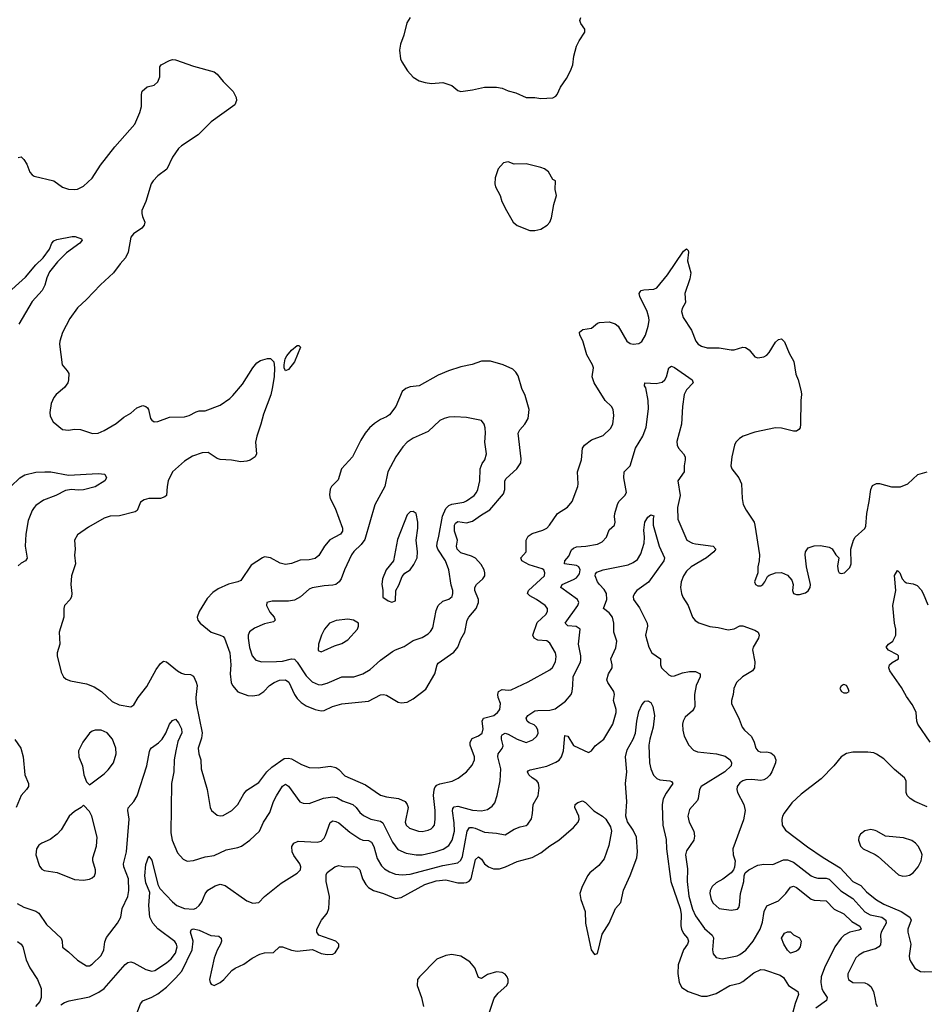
# Model space of a CAD drawing. Header units: inches. Extents: x 1839270 to 1929235, y 762242 to 910350.
# Tile 90 of 256: x 1884241 to 1890331, y 782984 to 789615. Entities that reach past the tile are written whole.
import ezdxf

# ---------------------------------------------------------------- set-up
doc = ezdxf.new("R2010")
doc.units = ezdxf.units.IN
doc.header["$MEASUREMENT"] = 0
doc.layers.add('B8788', color=7, linetype='Continuous')
doc.layers.add('B8798', color=7, linetype='Continuous')

msp = doc.modelspace()

# ---------------------------------------------------------------- linework, layer by layer
at = {"layer": 'B8788', "color": 5}
for points, elevation in [([(1886870, 789628.7), (1886847.5, 789592.5), (1886826.8, 789510), (1886804, 789450), (1886797.3, 789410), (1886804.9, 789350), (1886813.4, 789330), (1886850.6, 789270), (1886890, 789227.7), (1886930, 789203.8), (1886970, 789192.4), (1887014.2, 789185.8), (1887090, 789190.8), (1887110, 789186), (1887150, 789170.8), (1887190, 789138), (1887210, 789131), (1887290, 789141.6), (1887370, 789160.3), (1887450, 789159.6), (1887490, 789152.9), (1887530, 789135.8), (1887582, 789122), (1887651.6, 789091.6), (1887709.1, 789090.9), (1887750, 789084), (1887830, 789088.5), (1887850, 789099.1), (1887859.5, 789110), (1887880.8, 789159.2), (1887922.3, 789217.7), (1887950, 789270.8), (1887964.7, 789310), (1887971.3, 789370), (1887990, 789436), (1888006.7, 789473.3), (1888045.2, 789530), (1888046, 789550), (1888019.5, 789590), (1888011.8, 789610), (1888019.6, 789630)], 620), ([(1884230, 788686), (1884250, 788690.6), (1884270, 788674), (1884290, 788640.7), (1884310, 788588.4), (1884324.2, 788570), (1884338.4, 788561.6), (1884470, 788530.3), (1884530, 788487.6), (1884570, 788472.6), (1884610, 788470.3), (1884630, 788474), (1884670, 788493.1), (1884730, 788546.7), (1884784.9, 788635.1), (1884880.7, 788759.3), (1885016.8, 788910), (1885049.8, 788990), (1885061.3, 789030), (1885060.9, 789110), (1885066.6, 789133.4), (1885098.6, 789161.4), (1885146, 789174), (1885170, 789196), (1885185.2, 789230), (1885183.7, 789296.3), (1885194, 789310), (1885250, 789340.7), (1885270, 789347.3), (1885290, 789344.9), (1885410, 789302.4), (1885550, 789263), (1885570, 789247.7), (1885610, 789197.3), (1885677.3, 789130), (1885699.1, 789090), (1885700.5, 789070), (1885690, 789041.2), (1885530, 788926.9), (1885441.6, 788838.4), (1885330, 788765.7), (1885310, 788746.3), (1885270.1, 788689.9), (1885231.6, 788608.4), (1885170, 788562.9), (1885139.3, 788530), (1885127.1, 788510), (1885090.2, 788389.8), (1885064.4, 788330), (1885062.4, 788310), (1885066.7, 788290), (1885083, 788250), (1885078, 788230), (1885064.4, 788210), (1885008.3, 788171.7), (1884990.2, 788149.8), (1884970.2, 788049.8), (1884954, 788010), (1884916.4, 787970), (1884873, 787910), (1884784, 787830), (1884690.6, 787730), (1884630, 787675.1), (1884578.5, 787601.4), (1884530, 787509.2), (1884510.3, 787450), (1884509, 787430), (1884527, 787290), (1884561.6, 787250), (1884571.7, 787231.7), (1884570.4, 787190), (1884564.4, 787170), (1884542.5, 787137.5), (1884487.3, 787090), (1884470.6, 787070), (1884454, 787030), (1884444, 786970), (1884445.2, 786945.2), (1884465.8, 786905.8), (1884530, 786854), (1884570, 786850.5), (1884610, 786856.4), (1884650, 786854.4), (1884732.1, 786827.9), (1884770, 786830.6), (1884810, 786847.7), (1884890, 786896.3), (1884941.8, 786938.2), (1884990, 786965.7), (1885030, 787000.3), (1885070, 787016.4), (1885090, 787010.6), (1885100.9, 787000.9), (1885108.6, 786988.6), (1885121.6, 786930), (1885130, 786917.3), (1885147.4, 786907.4), (1885170, 786908.9), (1885250, 786939), (1885350, 786940.2), (1885380.9, 786950), (1885430, 786974.9), (1885450, 786979.6), (1885490, 786979.7), (1885590, 787018.5), (1885656.6, 787063.4), (1885676.8, 787083.2), (1885740.5, 787159.5), (1885810, 787270.5), (1885837.1, 787302.9), (1885861.1, 787318.9), (1885910, 787333.4), (1885930, 787333.4), (1885952.7, 787310), (1885956.9, 787270), (1885954.4, 787210), (1885941.5, 787130), (1885931.1, 787088.9), (1885881.6, 786958.4), (1885865.2, 786890), (1885836.5, 786810), (1885829, 786769), (1885834.2, 786690), (1885825.2, 786670), (1885791.8, 786648.2), (1885770, 786641.1), (1885730, 786637.2), (1885667.5, 786647.5), (1885590, 786652.3), (1885570, 786659), (1885510, 786700.8), (1885470, 786698.7), (1885404.6, 786675.4), (1885350, 786642), (1885270, 786569.8), (1885240.8, 786510), (1885233, 786470), (1885230.2, 786410), (1885219, 786401.1), (1885190, 786390.8), (1885110, 786391), (1885078.3, 786381.7), (1885054.9, 786365.1), (1885032.7, 786310), (1885018.5, 786301.5), (1884913.6, 786273.6), (1884850, 786271.2), (1884810, 786256.9), (1884703.8, 786196.2), (1884630, 786146), (1884610.4, 786110), (1884614.4, 786050), (1884610.3, 786009.7), (1884617.6, 785950), (1884590.3, 785869.6), (1884584.9, 785810), (1884592, 785750), (1884590.3, 785730), (1884580.4, 785710), (1884543.7, 785670), (1884538.9, 785650), (1884538.9, 785590), (1884506.7, 785490), (1884512, 785410), (1884494, 785350), (1884494, 785330), (1884521.2, 785221.2), (1884534.9, 785190), (1884553.7, 785173.7), (1884582, 785162), (1884690, 785141.2), (1884742.1, 785122.1), (1884792.2, 785090), (1884863.2, 785023.2), (1884910, 785001.1), (1884990, 784988), (1885010, 785001), (1885038, 785050), (1885096, 785124), (1885160.8, 785239.2), (1885190, 785279.5), (1885210, 785293.7), (1885230, 785290.3), (1885303.1, 785230), (1885330, 785214.2), (1885350, 785207.1), (1885390, 785206), (1885410, 785194), (1885430, 785154.4), (1885435.1, 785130), (1885427.5, 785050), (1885429.4, 785010), (1885468.5, 784811.5), (1885464.4, 784775.6), (1885442.5, 784710), (1885447.8, 784670), (1885459.6, 784630), (1885463.1, 784570), (1885502.7, 784430), (1885523.1, 784310), (1885532.7, 784290), (1885570, 784258), (1885590, 784252.7), (1885610, 784254.9), (1885670, 784288.5), (1885710, 784330.4), (1885750, 784401.6), (1885770, 784426.7), (1885850, 784478.3), (1885905.8, 784550), (1885938.2, 784581.8), (1886021.2, 784638.8), (1886050, 784641), (1886070, 784638), (1886138.4, 784598.4), (1886190, 784579.3), (1886250, 784576.9), (1886330, 784587.9), (1886370, 784579.6), (1886390, 784565.3), (1886430, 784522.9), (1886570, 784461), (1886670, 784392.7), (1886710, 784380.2), (1886790.2, 784370.2), (1886836.4, 784350), (1886850.3, 784330), (1886856, 784310), (1886835.9, 784210), (1886842.9, 784190), (1886865.7, 784170), (1886926.8, 784150), (1886950, 784148.1), (1886990, 784155.6), (1887010, 784164.6), (1887023, 784177), (1887032.4, 784190), (1887038.7, 784230), (1887038.4, 784290), (1887027.7, 784390), (1887030.6, 784429.4), (1887036.5, 784443.5), (1887050, 784459.6), (1887070, 784469.3), (1887152.8, 784487.2), (1887193.2, 784506.8), (1887250, 784550.3), (1887286, 784594), (1887301.8, 784630), (1887302.9, 784650), (1887274.5, 784730), (1887273.6, 784750), (1887286.9, 784773.1), (1887330, 784791.3), (1887353.8, 784810), (1887360.9, 784839.1), (1887354.6, 784890), (1887363.9, 784910), (1887431.8, 784930), (1887458, 784950), (1887472.4, 784970), (1887478, 785010), (1887462.3, 785050), (1887459.8, 785070), (1887465.3, 785090), (1887490, 785103.2), (1887530, 785099.5), (1887550, 785102.6), (1887664.4, 785155.6), (1887810, 785235.5), (1887828.4, 785251.6), (1887848.4, 785290), (1887852.9, 785327.1), (1887847.5, 785350), (1887810, 785415.1), (1887790, 785432.4), (1887730, 785435.3), (1887703.8, 785450), (1887696.5, 785470), (1887725.7, 785554.3), (1887782.3, 785610), (1887795.1, 785630), (1887794, 785650), (1887778.3, 785670), (1887721, 785710), (1887674.5, 785734.5), (1887660.4, 785750), (1887667.3, 785770), (1887773.6, 785870), (1887776.5, 785890), (1887768.5, 785910), (1887757.3, 785917.3), (1887670, 785944.6), (1887621.5, 785970), (1887615.4, 785990), (1887650.9, 786030), (1887649.8, 786110), (1887663.3, 786136.7), (1887690, 786155.4), (1887763, 786177), (1887789.1, 786190.9), (1887807.3, 786210), (1887861.3, 786290), (1887927.8, 786332.2), (1887961.3, 786370), (1887997.4, 786470), (1888000.5, 786490), (1887996.4, 786570), (1888022, 786650), (1888030.9, 786729.1), (1888042.4, 786750), (1888090, 786784.6), (1888170, 786815.3), (1888218.2, 786861.8), (1888234, 786890), (1888239.7, 786950), (1888235.8, 786990), (1888224.5, 787010), (1888181.6, 787050), (1888108.3, 787170), (1888094.7, 787210), (1888103.6, 787270), (1888098, 787290), (1888058.3, 787358.3), (1888031.7, 787451.7), (1888012.4, 787490), (1888009.8, 787510.2), (1888031.2, 787528.8), (1888090, 787536.4), (1888129.8, 787570.2), (1888144.2, 787575.8), (1888210, 787580.9), (1888250, 787566.3), (1888270.1, 787550.1), (1888327.6, 787450), (1888350, 787434.4), (1888370, 787430.4), (1888410, 787434), (1888430, 787446.7), (1888454.2, 787490), (1888472.4, 787550), (1888478, 787590), (1888477.1, 787610), (1888466, 787650), (1888415.1, 787750), (1888412.3, 787770), (1888417.5, 787782.5), (1888424, 787790), (1888443.5, 787796.5), (1888510, 787799.1), (1888530.5, 787809.5), (1888602.9, 787897.1), (1888710, 788055.5), (1888730.6, 788070.6), (1888741, 788061), (1888744, 788050), (1888737.6, 787990), (1888759.5, 787910), (1888752.2, 787870), (1888718, 787770), (1888724.2, 787710), (1888701.7, 787670), (1888696.5, 787650), (1888708, 787608), (1888764.1, 787524.1), (1888792.2, 787450), (1888809.3, 787429.3), (1888830, 787417), (1888870, 787404.9), (1888950, 787404), (1889030, 787390.3), (1889050, 787391.6), (1889110, 787410.3), (1889127.4, 787407.4), (1889151.8, 787391.8), (1889190, 787344), (1889210, 787337.3), (1889250, 787344.9), (1889270, 787356.3), (1889286.5, 787373.5), (1889330, 787442.8), (1889350, 787461), (1889370, 787464.7), (1889390, 787444.7), (1889421.6, 787370), (1889453.3, 787313.3), (1889466.7, 787226.7), (1889481.3, 787190), (1889501.3, 787110), (1889504.4, 787090), (1889499.3, 787050), (1889498.4, 786890), (1889494.2, 786865.8), (1889486, 786854), (1889470, 786844.5), (1889450, 786844.2), (1889370, 786864.4), (1889330, 786865.7), (1889190, 786836.9), (1889111.3, 786810), (1889085.8, 786794.2), (1889062.8, 786770), (1889054, 786750), (1889034.9, 786670), (1889028.8, 786611.2), (1889035.3, 786590), (1889081.3, 786530), (1889099.5, 786490), (1889104.2, 786390), (1889111.8, 786350), (1889131.2, 786311.2), (1889184.6, 786230), (1889190.2, 786210.2), (1889220.3, 786010), (1889219.5, 785970), (1889210.5, 785930), (1889210.8, 785890), (1889188.7, 785830), (1889195.5, 785810), (1889210, 785801.7), (1889230, 785802.3), (1889242.9, 785810), (1889257.6, 785830), (1889274.2, 785865.8), (1889285.8, 785874.2), (1889330, 785890.4), (1889370, 785892.7), (1889410, 785874), (1889439.9, 785839.9), (1889447.7, 785810), (1889442.8, 785770), (1889451.3, 785750), (1889470, 785743), (1889490, 785744.4), (1889530, 785755.5), (1889550, 785767.7), (1889562, 785790), (1889565.1, 785810), (1889538.7, 785930), (1889529.6, 786010), (1889531.8, 786030), (1889550, 786059.1), (1889590, 786072.4), (1889630, 786073.4), (1889667.9, 786067.9), (1889690, 786062.8), (1889710.5, 786050.5), (1889736, 786010), (1889756, 785990), (1889745.8, 785934.2), (1889750, 785902), (1889758, 785890), (1889770, 785884.9), (1889794, 785890), (1889830, 785924.7), (1889839, 785950), (1889837.2, 786050), (1889853.2, 786110), (1889865.2, 786130), (1889930, 786187.3), (1889936.8, 786203.2), (1889943.9, 786290), (1889960.4, 786370), (1889969.8, 786450.3), (1889982, 786478), (1890000, 786487.5)], 580), ([(1884143.5, 787756.5), (1884280, 787880), (1884350, 787962.8), (1884399.7, 788010), (1884440.7, 788070), (1884457.2, 788110), (1884470, 788126), (1884490, 788134), (1884594.4, 788154.4), (1884614.4, 788154.4), (1884658, 788138), (1884662, 788130), (1884646, 788110), (1884556, 788044), (1884496.7, 787983.3), (1884442.6, 787917.4), (1884423.5, 787876.5), (1884410, 787827.3), (1884391.9, 787790), (1884324.2, 787715.8), (1884236, 787564)], 560), ([(1884223, 783663), (1884270, 783637.6), (1884350, 783610.3), (1884370, 783597), (1884421.7, 783521.7), (1884519.3, 783430), (1884526, 783410), (1884528.9, 783368.9), (1884570, 783337), (1884630, 783280.3), (1884690, 783243.1), (1884710, 783242), (1884730, 783253.7), (1884790, 783312.4), (1884806.4, 783350), (1884814.4, 783405.6), (1884825, 783435), (1884899.7, 783530), (1884923, 783570), (1884931, 783630), (1884968.9, 783710), (1884975.9, 783750), (1884972.9, 783830), (1884943.2, 783910), (1884940.3, 783930), (1884959.8, 784010), (1884977.8, 784230), (1884968.6, 784290), (1884972.1, 784307.9), (1885010, 784350.4), (1885031.8, 784388.2), (1885096.4, 784590), (1885113.8, 784686.2), (1885120, 784700), (1885127.9, 784712.1), (1885174.9, 784745.1), (1885199.3, 784770), (1885224.8, 784810), (1885250, 784870.5), (1885270, 784896.3), (1885290, 784904), (1885310, 784879.1), (1885330, 784838.8), (1885332.7, 784812.8), (1885306.7, 784753.3), (1885291.9, 784691.9), (1885281.7, 784630), (1885277.7, 784550), (1885261.9, 784470), (1885258, 784138), (1885267.4, 784090), (1885304.4, 784004.4), (1885341.8, 783961.8), (1885368.2, 783948.2), (1885410, 783953), (1885490, 783976.5), (1885550, 783986.7), (1885630, 784024.9), (1885710, 784040.5), (1885734, 784050), (1885789.7, 784090.4), (1885855.6, 784150), (1885883, 784210), (1885925.2, 784274.8), (1885950.6, 784350), (1885970, 784388.9), (1886010, 784454), (1886030, 784466.7), (1886050, 784454), (1886127.8, 784347.8), (1886150, 784337.4), (1886190, 784336.9), (1886286.7, 784373.3), (1886350, 784380.4), (1886376, 784376), (1886414.9, 784354.9), (1886484.2, 784330), (1886505.2, 784310), (1886530, 784276.1), (1886555.2, 784255.2), (1886603.8, 784230), (1886670, 784217.1), (1886685.7, 784205.7), (1886750, 784077), (1886787.5, 784027.5), (1886842.8, 784002.8), (1886910, 783989.5), (1886950, 783989.5), (1887037.6, 784010), (1887090.7, 784029.3), (1887130, 784052.9), (1887151.5, 784088.5), (1887168, 784150), (1887166.8, 784206.8), (1887153.6, 784286.4), (1887157.5, 784302.5), (1887166.3, 784313.7), (1887190, 784318.3), (1887290, 784291), (1887350, 784286), (1887390, 784295.8), (1887422.3, 784317.7), (1887438.9, 784341.1), (1887456.4, 784390), (1887475.1, 784490), (1887479.3, 784570), (1887460.5, 784650), (1887462.8, 784670), (1887490, 784707.4), (1887494.7, 784725.3), (1887485.5, 784770), (1887485.4, 784790), (1887490, 784798.8), (1887510, 784809.5), (1887530, 784804.1), (1887590, 784770.2), (1887650, 784746.5), (1887694.7, 784765.3), (1887721.6, 784790), (1887731.1, 784810), (1887729.6, 784830), (1887719.6, 784850), (1887705.2, 784865.2), (1887670, 784880.3), (1887658.2, 784890), (1887650.8, 784910), (1887662, 784930), (1887710, 784959.3), (1887730, 784963.5), (1887810, 784963.7), (1887845.8, 784974.2), (1887915.4, 785024.6), (1887952.6, 785070), (1887959.8, 785090), (1887964.7, 785130), (1887966.3, 785190), (1888016.8, 785290), (1888018.6, 785301.4), (1888018.7, 785330), (1888002, 785410), (1888013.7, 785510), (1887987.2, 785527.2), (1887930, 785533.3), (1887913.3, 785550), (1887998.9, 785670), (1888005.7, 785690), (1887995.1, 785710), (1887884.2, 785790), (1887893, 785810), (1887970, 785843.8), (1887990, 785856.9), (1888010, 785882), (1888013.3, 785910), (1888004.1, 785930), (1887990, 785939), (1887909.3, 785950), (1887911.3, 785970), (1887937.3, 786002.7), (1887956.6, 786043.4), (1887970, 786056.6), (1887990, 786063.7), (1888051.6, 786068.4), (1888130, 786082.6), (1888161.9, 786098.1), (1888192.4, 786130), (1888210, 786179.1), (1888244.5, 786210), (1888249.6, 786230), (1888245.4, 786270), (1888248.2, 786290), (1888264.7, 786350), (1888273.3, 786370), (1888314, 786410), (1888325.6, 786430), (1888307.8, 786530), (1888310.9, 786569.1), (1888350, 786610.5), (1888385.8, 786730), (1888436.8, 786810), (1888457.4, 786870), (1888474.2, 786994.2), (1888470.9, 787050.9), (1888456.3, 787136.3), (1888447.6, 787150), (1888449.2, 787170), (1888524.7, 787164.7), (1888566.1, 787173.9), (1888583.6, 787190), (1888594.7, 787210), (1888610, 787271), (1888630, 787280.7), (1888650, 787273), (1888767.3, 787190), (1888774, 787170), (1888730, 787122.9), (1888715.2, 787090), (1888702.6, 787010), (1888695.5, 786890), (1888665.4, 786774.6), (1888667.8, 786750), (1888675.8, 786730), (1888710.3, 786690), (1888720.3, 786670), (1888722, 786650), (1888714.4, 786610), (1888714.4, 786570), (1888670.8, 786510), (1888687.9, 786410), (1888670.2, 786330), (1888672, 786250), (1888733, 786110), (1888770, 786090.3), (1888790, 786085.4), (1888908.8, 786068.8), (1888928, 786050), (1888914, 786030), (1888863.6, 785990), (1888760.3, 785930), (1888730, 785901.3), (1888709, 785870), (1888692.9, 785830), (1888690.3, 785790), (1888695.6, 785750), (1888705.5, 785725.5), (1888740.3, 785670), (1888770.2, 785590.2), (1888789.2, 785569.2), (1888813.5, 785553.5), (1888888, 785528), (1888942.5, 785522.5), (1889010, 785506.7), (1889050, 785512), (1889090, 785532.2), (1889110, 785532.2), (1889190, 785503.1), (1889212.7, 785490), (1889218.7, 785470), (1889214.6, 785450), (1889178.4, 785390), (1889173.7, 785370), (1889189.1, 785290), (1889187.2, 785250), (1889174, 785230), (1889106.3, 785190), (1889067.4, 785150), (1889049.2, 785110.8), (1889043.6, 785070), (1889031.8, 785030), (1889032, 785010), (1889083.4, 784903.4), (1889103.6, 784850), (1889119.6, 784830), (1889167.3, 784787.3), (1889185.5, 784750), (1889195.8, 784710), (1889210, 784690.5), (1889230, 784682.6), (1889270, 784684.9), (1889297.7, 784677.7), (1889319.2, 784659.2), (1889330.5, 784630), (1889328.7, 784610), (1889305.2, 784550), (1889290, 784526), (1889270, 784506.6), (1889250, 784495.1), (1889230, 784491), (1889170, 784498.7), (1889130, 784495.8), (1889110, 784489.7), (1889090, 784475.1), (1889071.7, 784450), (1889069.1, 784430), (1889072.7, 784410), (1889116.5, 784330), (1889124.2, 784290), (1889114.1, 784225.9), (1889042.6, 784030), (1889043.7, 783990), (1889056.4, 783950), (1889053.2, 783906.8), (1889047.3, 783890), (1889030.5, 783869.5), (1888973.5, 783826.5), (1888930, 783802.4), (1888903.2, 783776.8), (1888889.4, 783750.6), (1888887.2, 783730), (1888895.6, 783690), (1888910, 783665.3), (1888950, 783630.3), (1889030, 783618.4), (1889074.2, 783625.8), (1889083.2, 783636.8), (1889087.5, 783652.5), (1889094, 783730), (1889116.9, 783810), (1889118, 783850), (1889124, 783870), (1889149, 783890), (1889210, 783921.3), (1889250, 783927), (1889310, 783925.3), (1889383.3, 783956.7), (1889410, 783957.1), (1889450, 783941.8), (1889570, 783850.2), (1889590, 783841.1), (1889614.2, 783834.2), (1889670, 783833.5), (1889690, 783826), (1889769, 783749), (1889850, 783697.3), (1889930, 783606.4), (1889967.4, 783587.4), (1890000, 783580)], 560), ([(1884180.7, 786470), (1884242.3, 786530), (1884276.2, 786550), (1884350, 786567.9), (1884409.9, 786570.1), (1884450.1, 786570.1), (1884570, 786547.2), (1884770, 786558.7), (1884813.2, 786553.2), (1884826, 786530), (1884814, 786510), (1884750, 786469.8), (1884670, 786448.2), (1884633.9, 786446.2), (1884590, 786450.7), (1884550, 786444.6), (1884484.9, 786410), (1884400.5, 786379.5), (1884350, 786343.5), (1884337.8, 786330), (1884325.7, 786310), (1884299, 786241), (1884281.9, 786150), (1884278, 786070), (1884291.6, 785988.4), (1884280.7, 785970), (1884250, 785954.7), (1884230, 785936.2)], 560), ([(1884518.7, 782981.3), (1884543.3, 782996.7), (1884573.5, 783006.5), (1884710, 783034.2), (1884774.7, 783065.3), (1884810, 783090.3), (1884950, 783251.7), (1884970, 783266.3), (1884990, 783270.2), (1885010, 783264.4), (1885090, 783218), (1885130, 783207.2), (1885150, 783211.4), (1885230, 783264.4), (1885259.7, 783290), (1885290, 783328.4), (1885300.4, 783370), (1885296, 783390), (1885286.3, 783406.3), (1885170, 783492.9), (1885136.6, 783530), (1885118.2, 783570), (1885110.4, 783650), (1885116.1, 783736.1), (1885090, 783802.9), (1885084.2, 783850), (1885090, 783926), (1885110, 783981), (1885130, 783954.8), (1885171.3, 783790), (1885184.6, 783764.6), (1885270, 783674.2), (1885298.9, 783650), (1885349.8, 783630.2), (1885410, 783624.4), (1885430, 783632), (1885450, 783650.4), (1885466.2, 783673.8), (1885490, 783728.2), (1885508.4, 783751.6), (1885557.1, 783782.9), (1885590, 783793), (1885623.4, 783783.4), (1885770, 783681.6), (1885810, 783664.4), (1885850, 783670.4), (1885890, 783710.4), (1886000.4, 783799.6), (1886110, 783868.2), (1886130.9, 783889.1), (1886134.3, 783910), (1886126.3, 783930), (1886086.3, 783986.3), (1886076.4, 784010), (1886073.7, 784046.3), (1886087.3, 784070), (1886116.6, 784083.4), (1886244.4, 784075.6), (1886270, 784083.1), (1886290, 784103.7), (1886299, 784121), (1886330, 784207.8), (1886350, 784218.9), (1886370, 784216), (1886390, 784206), (1886463.6, 784143.6), (1886530, 784097.7), (1886550, 784090.2), (1886590, 784088.1), (1886610, 784076.1), (1886625.9, 784045.9), (1886646.6, 783966.6), (1886676.1, 783916.1), (1886696.3, 783896.3), (1886730, 783875), (1886770, 783861.5), (1886816.1, 783856.1), (1886870, 783860.8), (1887090, 783918.8), (1887190, 783937.5), (1887210, 783955.3), (1887221.1, 783978.9), (1887254.2, 784150), (1887270, 784174), (1887290, 784174.8), (1887306.7, 784170), (1887370, 784143), (1887450, 784136.5), (1887510, 784124.9), (1887570, 784164.2), (1887610, 784179.5), (1887650, 784188), (1887662.3, 784197.7), (1887686.4, 784233.6), (1887694.2, 784270), (1887698, 784330), (1887731.7, 784388.3), (1887739, 784441), (1887733.7, 784473.7), (1887721.4, 784490), (1887689.9, 784509.9), (1887669, 784530), (1887659.1, 784550), (1887663.7, 784556.3), (1887676.6, 784563.4), (1887790, 784588.1), (1887850, 784614), (1887871.6, 784628.4), (1887889.2, 784650.8), (1887901.3, 784690), (1887910, 784794.9), (1887931.4, 784790), (1887970, 784726), (1888070, 784679.1), (1888090, 784690.7), (1888115.5, 784724.5), (1888173.3, 784770), (1888233.7, 784870), (1888257.3, 784950), (1888257.3, 784970), (1888238.9, 785030), (1888245, 785070), (1888240.8, 785090), (1888199.8, 785150), (1888194.5, 785170), (1888203.8, 785210), (1888228.6, 785250), (1888229.8, 785270), (1888220.3, 785310), (1888254.9, 785385.1), (1888260.4, 785430), (1888241.1, 785490), (1888241.7, 785550), (1888232.3, 785590), (1888210, 785621.1), (1888171.6, 785650), (1888193.8, 785710), (1888191, 785751), (1888176.5, 785776.5), (1888143.5, 785810), (1888130.8, 785830), (1888115.6, 785870), (1888116.3, 785883.7), (1888125.5, 785894.5), (1888169.2, 785910), (1888336.4, 785943.6), (1888370, 785958.9), (1888399.5, 785980.5), (1888423, 786017), (1888445.2, 786090), (1888447.8, 786130), (1888443.1, 786176.9), (1888450, 786230.6), (1888470, 786264.9), (1888490, 786280.7), (1888510, 786274), (1888505.2, 786254.8), (1888504.4, 786210), (1888546, 786070), (1888582.8, 785990), (1888578.2, 785970), (1888473.2, 785826.7), (1888396.5, 785770), (1888379.1, 785750), (1888370.2, 785730), (1888372.3, 785710), (1888414.2, 785654.2), (1888465.6, 785550), (1888468.3, 785530), (1888454, 785470), (1888475.2, 785390), (1888496.4, 785350), (1888555.5, 785310), (1888555.8, 785270), (1888562.4, 785250), (1888610, 785202), (1888630, 785194.4), (1888650, 785194.9), (1888704, 785216), (1888750, 785226.3), (1888790, 785225.6), (1888821.1, 785210), (1888822.2, 785190), (1888795, 785130), (1888783, 785070), (1888785.2, 784990), (1888781.6, 784978.4), (1888770, 784960.5), (1888721.5, 784918.5), (1888706.9, 784890), (1888703.2, 784870), (1888704.6, 784830), (1888715.3, 784790), (1888746.4, 784730), (1888776.5, 784696.5), (1888803.2, 784683.2), (1888931.5, 784671.5), (1888990, 784654.2), (1889023.7, 784630), (1889033.1, 784610), (1889030.3, 784590), (1888987.3, 784550), (1888829.2, 784450), (1888817.6, 784430), (1888809.2, 784370.8), (1888803.4, 784356.6), (1888750, 784296.2), (1888739.1, 784250), (1888747.7, 784210), (1888778.9, 784150), (1888783.7, 784116.3), (1888778.7, 784090), (1888730, 784018), (1888722.4, 783990), (1888736.4, 783896.4), (1888733.7, 783810), (1888746.7, 783713.3), (1888770, 783625.7), (1888790, 783579.6), (1888850, 783495.2), (1888902.8, 783450), (1888911.9, 783431.9), (1888905.2, 783350), (1888910, 783322.8), (1888930, 783299.3), (1888970, 783290.3), (1889070, 783311.3), (1889090, 783319.7), (1889130, 783347.6), (1889178.5, 783410), (1889224.7, 783490), (1889242.5, 783537.5), (1889253.6, 783610), (1889270, 783646.3), (1889350, 783680.2), (1889397.9, 783730), (1889430, 783773.4), (1889450, 783778.5), (1889470, 783770.1), (1889570, 783692.5), (1889590, 783686.2), (1889670, 783681.2), (1889724.8, 783624.8), (1889790, 783594.2), (1889842.4, 783542.4), (1889896.5, 783510), (1889904.9, 783490), (1889890, 783482.2), (1889830, 783469.2), (1889792.2, 783450), (1889770, 783429.8), (1889728.9, 783370), (1889658.8, 783230), (1889637.2, 783170), (1889635, 783130), (1889641.1, 783090), (1889649.5, 783069.5), (1889677.7, 783030), (1889672.9, 783010), (1889601.5, 782958.5)], 540), ([(1885030, 782923.1), (1885053.8, 782986.2), (1885070, 783007.4), (1885130, 783031), (1885170, 783054.8), (1885230, 783100.1), (1885290, 783159.8), (1885331.8, 783208.2), (1885402.7, 783350), (1885409.4, 783410), (1885391.1, 783470), (1885394.9, 783485.1), (1885401.2, 783490), (1885410, 783492), (1885450, 783482.3), (1885528.1, 783448.1), (1885582.3, 783442.3), (1885596.5, 783430), (1885598.5, 783410), (1885592.4, 783390), (1885570, 783349.6), (1885550, 783295.1), (1885519.6, 783150), (1885522.7, 783130), (1885530, 783120.3), (1885550, 783111.7), (1885589.6, 783130), (1885616.3, 783150), (1885668.1, 783211.9), (1885691.6, 783228.4), (1885750, 783254.6), (1885806.3, 783293.7), (1885857.8, 783322.2), (1885890, 783330.3), (1885950, 783332.7), (1885990, 783370.4), (1886010, 783371.7), (1886070, 783349.2), (1886110, 783342.8), (1886212.7, 783352.7), (1886270, 783326.7), (1886310, 783320.5), (1886350, 783320.7), (1886364, 783330), (1886389.2, 783370), (1886389.2, 783390), (1886368.7, 783410), (1886255.3, 783450), (1886241.2, 783470), (1886241.2, 783490), (1886273.2, 783550), (1886310, 783597.3), (1886322.3, 783630), (1886326.5, 783710), (1886303.2, 783810), (1886304.7, 783855.3), (1886310, 783870.5), (1886362, 783910), (1886390, 783919.5), (1886430, 783910.3), (1886487.7, 783912.3), (1886510, 783906.9), (1886530, 783890.3), (1886549.1, 783829.1), (1886571.4, 783791.4), (1886590.2, 783770), (1886622, 783750), (1886690, 783729.5), (1886770, 783696.8), (1886810, 783703.5), (1886968.9, 783791.1), (1887045.6, 783814.4), (1887110, 783822.8), (1887190, 783803), (1887230, 783801.1), (1887250, 783805.1), (1887266.3, 783813.7), (1887281, 783830), (1887310, 783959.5), (1887330, 783976), (1887350, 783961.7), (1887371.1, 783930), (1887396.9, 783910), (1887430, 783897), (1887470, 783895.9), (1887510.9, 783909.1), (1887590, 783945.7), (1887690, 783971.9), (1887750, 784004.7), (1887810, 784052.3), (1887871.4, 784088.6), (1887970, 784175.5), (1887999.7, 784210), (1888006.6, 784230), (1888004, 784250), (1887977.3, 784310), (1887979.6, 784330), (1887998, 784342), (1888030, 784353.7), (1888050, 784343.6), (1888106.5, 784286.5), (1888165.3, 784250), (1888187.6, 784230), (1888218.5, 784178.5), (1888225.4, 784150), (1888207.1, 784052.9), (1888175.4, 783964.6), (1888140.2, 783919.8), (1888079.8, 783870), (1888062.5, 783850), (1888024.8, 783770), (1888012.8, 783730), (1888018.9, 783690), (1888046.7, 783610), (1888050.4, 783530), (1888088.1, 783351.9), (1888110, 783318.8), (1888130, 783326), (1888162.7, 783457.3), (1888209.6, 783530), (1888251.3, 783628.7), (1888287.3, 783670), (1888306.4, 783753.6), (1888350, 783850.7), (1888395.8, 783970), (1888399.5, 784010), (1888392.8, 784110), (1888370, 784157.6), (1888333, 784213), (1888322.4, 784250), (1888328.4, 784350), (1888318.3, 784470), (1888328.1, 784550), (1888318.5, 784650), (1888330, 784697), (1888370.9, 784769.1), (1888385.6, 784810), (1888395.8, 784890), (1888410, 784956.3), (1888430, 785000.5), (1888442.8, 785017.2), (1888450, 785024.9), (1888470, 785028), (1888490, 785015.5), (1888504.2, 784990), (1888514.4, 784930), (1888506.3, 784850), (1888482, 784770), (1888475.3, 784730), (1888481.7, 784610), (1888489.6, 784569.6), (1888507.7, 784527.7), (1888530, 784503.6), (1888550, 784495), (1888618, 784490), (1888630, 784484), (1888638.4, 784470), (1888593.1, 784406.9), (1888572.9, 784367.1), (1888566.4, 784330), (1888567.6, 784250), (1888570.1, 784190), (1888594.1, 784094.1), (1888596.2, 784030), (1888624.6, 783810), (1888686.9, 783630), (1888693.3, 783590), (1888692.2, 783512.2), (1888695.9, 783490), (1888710, 783460.8), (1888737.2, 783430), (1888743.8, 783410), (1888736.8, 783390), (1888709.4, 783350), (1888674, 783250), (1888671, 783191), (1888679.5, 783130), (1888698, 783098), (1888740.5, 783070), (1888830, 783037.8), (1888870, 783038.3), (1888930, 783056.8), (1889022, 783110), (1889090, 783127.3), (1889110, 783136.5), (1889184.1, 783195.9), (1889230, 783219), (1889255.3, 783215.3), (1889359.4, 783179.4), (1889383.9, 783163.9), (1889417, 783110), (1889478.5, 783070), (1889483.5, 783050), (1889460.4, 782990), (1889444.8, 782930)], 520), ([(1884207.9, 784767.9), (1884247.8, 784707.8), (1884265.2, 784650), (1884274.9, 784530), (1884299.5, 784470), (1884300.4, 784450), (1884288, 784430), (1884250.4, 784390), (1884217.1, 784310)], 560), ([(1890000, 784672.6), (1889990, 784676.9), (1889950, 784682.4), (1889850, 784682.6), (1889806.1, 784673.9), (1889770, 784649.5), (1889721.3, 784590), (1889637.3, 784502.7), (1889501.7, 784398.3), (1889439.4, 784340.6), (1889388.2, 784271.8), (1889376.9, 784250), (1889371.1, 784228.9), (1889374, 784190), (1889397, 784157), (1889545.2, 784045.2), (1889650, 783972.1), (1889763.5, 783903.5), (1889850, 783811.5), (1889903.4, 783783.4), (1889942.4, 783742.4), (1890000, 783695.2)], 580), ([(1890000, 784153.9), (1889970, 784161.6), (1889930, 784152.1), (1889901.1, 784130), (1889890.3, 784110), (1889887.2, 784090), (1889900.6, 784050), (1889918.5, 784030), (1889995.5, 783995.5), (1890000, 783992.4)], 620), ([(1884227, 783407), (1884251.3, 783390), (1884261.5, 783370), (1884284.5, 783284.5), (1884310.2, 783230), (1884361.3, 783150), (1884384.6, 783090), (1884386.7, 783030), (1884376.9, 783003.1), (1884347.3, 782970)], 540), ([(1890000, 783356.9), (1889923.9, 783336.1), (1889890, 783315.4), (1889870, 783296.3), (1889816.9, 783190), (1889815.2, 783170), (1889820.3, 783150), (1889850.2, 783130.2), (1889930, 783127.6), (1889950, 783120.3), (1889970, 783103.1), (1889988.9, 783070), (1890000, 783016.7)], 560), ([(1887397.7, 782910), (1887435.6, 783024.4), (1887461.2, 783058.8), (1887519.6, 783110), (1887529.6, 783130), (1887529.6, 783150), (1887522.9, 783170), (1887510, 783186.6), (1887490, 783197.6), (1887450, 783202.4), (1887390, 783184.5), (1887350, 783157.2), (1887330, 783165.2), (1887303.9, 783230), (1887270.5, 783270.5), (1887210, 783308.6), (1887150, 783319.8), (1887110, 783313.1), (1887050, 783288.4), (1886931.7, 783170), (1886918.2, 783150), (1886916.1, 783110), (1886945.4, 783030), (1886960.2, 782970)], 520)]:
    msp.add_lwpolyline(points, dxfattribs=dict(at, elevation=elevation))
for points, elevation in [([(1887530, 788658), (1887498, 788650), (1887462.8, 788610), (1887442.8, 788550), (1887440.7, 788510), (1887444, 788490), (1887476, 788430), (1887487.3, 788390), (1887517.3, 788330), (1887563, 788250), (1887588.9, 788228.9), (1887675.1, 788195.1), (1887710, 788194.6), (1887750, 788203.1), (1887792.3, 788230), (1887809.4, 788250), (1887820.1, 788279.9), (1887836, 788370), (1887854, 788430), (1887846, 788470), (1887848.4, 788528.4), (1887830, 788538), (1887801.2, 788590), (1887774, 788610), (1887750, 788619.5), (1887650, 788642.9), (1887570, 788641.2)], 620), ([(1886030, 787249.2), (1886020.7, 787270), (1886021.1, 787290), (1886028.8, 787330), (1886038.5, 787350), (1886070, 787388.4), (1886110, 787420.7), (1886119.8, 787419.8), (1886130.4, 787410), (1886090.3, 787310), (1886050, 787259.5)], 580), ([(1887410, 787315.1), (1887350, 787315.1), (1887286.6, 787293.4), (1887210, 787278), (1887126.8, 787250), (1887058.9, 787221.1), (1886930.2, 787149.8), (1886870, 787142.4), (1886839.5, 787130), (1886816.9, 787110), (1886773.1, 787010), (1886730, 786953.6), (1886710, 786939.7), (1886670, 786922.6), (1886630, 786895.4), (1886595, 786865), (1886565.7, 786830), (1886536.7, 786783.3), (1886481.1, 786670), (1886407.6, 786590), (1886383.9, 786516.1), (1886339.5, 786470), (1886330, 786452.7), (1886325.9, 786414.1), (1886331.5, 786390), (1886364.9, 786324.9), (1886414, 786190), (1886414, 786170), (1886400.9, 786150), (1886328.3, 786111.7), (1886292.4, 786070), (1886253.9, 786006.2), (1886230, 785985.3), (1886190, 785976.8), (1886130, 785974.3), (1886070, 785953), (1886030, 785944.7), (1885994.1, 785954.2), (1885930, 785991.5), (1885890, 785996.9), (1885874.8, 785990), (1885798.5, 785941.4), (1885730, 785837.7), (1885710, 785828.9), (1885646, 785814), (1885577.3, 785782.7), (1885541.8, 785758.2), (1885503, 785717), (1885449.5, 785630), (1885435.5, 785590), (1885440.6, 785570), (1885455.5, 785550), (1885530.1, 785490.1), (1885591.6, 785470), (1885610, 785460.8), (1885620.1, 785450), (1885656.8, 785350), (1885663.1, 785270), (1885658.3, 785210), (1885665.6, 785150), (1885674.3, 785130), (1885710, 785088.5), (1885776.6, 785063.4), (1885810, 785062.4), (1885850, 785068.8), (1885885.6, 785090), (1885923.5, 785130), (1885955.1, 785150), (1885990, 785165.9), (1886030, 785170.1), (1886053.7, 785153.7), (1886091.4, 785071.4), (1886110, 785043.6), (1886136.2, 785016.2), (1886170, 784993.4), (1886230, 784969.1), (1886270, 784960.2), (1886290, 784963.2), (1886347, 784990), (1886410, 785008.3), (1886590, 785025.5), (1886670, 785067), (1886690, 785070.3), (1886710, 785065.7), (1886790, 785018), (1886810, 785013.7), (1886850, 785017.6), (1886890, 785041.1), (1886974.8, 785105.2), (1887035, 785210), (1887050.5, 785269.5), (1887058.4, 785281.6), (1887164, 785356), (1887189.8, 785390), (1887210, 785442), (1887238.7, 785490), (1887254, 785570), (1887264.4, 785590), (1887313.5, 785650), (1887329.8, 785690), (1887329.8, 785710), (1887304.1, 785770), (1887304.2, 785790), (1887316.8, 785810), (1887359.4, 785850), (1887371.3, 785870), (1887372.7, 785890), (1887367.5, 785910), (1887346.6, 785946.6), (1887310, 785989), (1887282.5, 786002.5), (1887210, 786024.9), (1887185, 786050), (1887181.1, 786070), (1887187.6, 786110), (1887167.1, 786170), (1887169.1, 786210.9), (1887175, 786225), (1887190, 786235.9), (1887250, 786227.2), (1887290, 786236.8), (1887350, 786279.8), (1887406.7, 786313.3), (1887498.4, 786421.6), (1887507.3, 786450), (1887507.9, 786510), (1887515.5, 786524.5), (1887588.6, 786590), (1887613.8, 786630), (1887616.9, 786656.9), (1887597.8, 786830), (1887607, 786853), (1887641.4, 786890), (1887664.8, 786930), (1887671.7, 786990), (1887644.9, 787084.9), (1887621.7, 787130), (1887595.6, 787215.6), (1887581.5, 787241.4), (1887561.3, 787261.3), (1887495.3, 787290)], 620), ([(1887170, 786941.1), (1887130, 786938.7), (1887098, 786930), (1887070, 786915.6), (1886990, 786842.4), (1886890, 786795.8), (1886850, 786769.7), (1886821.1, 786738.9), (1886772.7, 786670), (1886720.3, 786570), (1886699.6, 786470), (1886632.3, 786347.7), (1886565.5, 786114.5), (1886540.3, 786079.7), (1886490, 786032.6), (1886474.6, 786010), (1886428, 785910), (1886405.5, 785850), (1886392.1, 785827.9), (1886370, 785811), (1886350, 785805.6), (1886290, 785802), (1886210, 785789.7), (1886190, 785778.7), (1886132.5, 785727.5), (1886090, 785705.7), (1886050, 785699.1), (1885941.5, 785698.5), (1885905.5, 785690), (1885902.3, 785670), (1885925.5, 785625.5), (1885953.2, 785590), (1885960.9, 785570), (1885950, 785560.4), (1885890, 785546.3), (1885822.2, 785517.8), (1885788.6, 785491.4), (1885779.7, 785470), (1885778.7, 785450), (1885787, 785387.1), (1885805.4, 785330), (1885830, 785301.3), (1885870, 785290.2), (1885970, 785291.6), (1886010, 785295.6), (1886070, 785310.1), (1886090, 785309.2), (1886110, 785287.9), (1886170, 785195.6), (1886210, 785156.1), (1886250, 785138), (1886270, 785135.3), (1886310, 785147.1), (1886410, 785189.1), (1886490, 785190.2), (1886550, 785209.1), (1886601.2, 785238.8), (1886670, 785301.1), (1886750, 785360.4), (1886770, 785372.2), (1886830, 785394.4), (1886890, 785433.7), (1886950, 785453.7), (1886990, 785478.7), (1887006.5, 785493.5), (1887021.5, 785518.5), (1887044.7, 785635.3), (1887058, 785670), (1887090, 785698.7), (1887130, 785712.4), (1887151.3, 785730), (1887158, 785750), (1887156.3, 785770), (1887145.6, 785805.6), (1887129.8, 785910), (1887106.5, 785970), (1887054.9, 786050), (1887049.9, 786070), (1887051, 786090), (1887063.6, 786136.4), (1887087.8, 786272.2), (1887110, 786322.2), (1887130, 786342.2), (1887150, 786352.5), (1887230, 786365.6), (1887250, 786374.3), (1887299.8, 786410), (1887316.3, 786430), (1887324.9, 786450), (1887338, 786510), (1887340.3, 786590), (1887354.5, 786625.5), (1887371.5, 786650), (1887383.6, 786690), (1887371.8, 786770), (1887376.2, 786830), (1887374, 786866), (1887367, 786890), (1887350, 786915.1), (1887250, 786935.1)], 640), ([(1886890, 786302.7), (1886870, 786299.3), (1886850, 786281.2), (1886785.5, 786114.5), (1886758, 785970), (1886709.2, 785910.8), (1886683.1, 785850), (1886679.1, 785810), (1886686, 785774), (1886686.4, 785726.4), (1886722, 785702), (1886747.3, 785692.7), (1886770, 785702), (1886772.7, 785770), (1886794.3, 785805.7), (1886815.6, 785864.4), (1886833.6, 785886.4), (1886870, 785910.8), (1886894.9, 785945.1), (1886916.4, 785990), (1886919.2, 786030), (1886909.6, 786110), (1886922, 786190), (1886922, 786230), (1886910, 786288.7)], 660), ([(1886450, 785576.9), (1886371.8, 785568.2), (1886327.7, 785550), (1886293, 785510), (1886273, 785470), (1886252.4, 785410), (1886250, 785366), (1886270, 785358), (1886290, 785366.7), (1886361.4, 785398.6), (1886410, 785414.6), (1886450, 785438), (1886515.3, 785510), (1886522, 785530), (1886522, 785550), (1886488, 785570)], 660), ([(1889790, 785138), (1889783.6, 785136.4), (1889770, 785126), (1889762, 785110), (1889774, 785090), (1889790, 785082), (1889810, 785082), (1889826, 785090), (1889818, 785110), (1889806, 785130)], 580), ([(1884790, 784829.7), (1884750, 784829.7), (1884730, 784823.5), (1884710, 784809.6), (1884665.3, 784750), (1884636.3, 784690), (1884639.1, 784650), (1884663, 784590), (1884673.4, 784530), (1884690, 784482), (1884710, 784462), (1884810, 784536.4), (1884836.3, 784563.7), (1884871.6, 784610), (1884889.7, 784670), (1884888.3, 784710), (1884865.4, 784770), (1884830, 784812.8)], 580), ([(1884670, 784326), (1884654, 784310), (1884610, 784282), (1884574.8, 784250), (1884520.9, 784159.1), (1884493.4, 784130), (1884445.5, 784094.5), (1884390, 784069.7), (1884370, 784055.4), (1884353.8, 784030), (1884350.2, 783990), (1884374, 783914), (1884390, 783894.9), (1884406.1, 783886.1), (1884492.7, 783872.7), (1884610, 783824.9), (1884670, 783819.1), (1884710, 783826.8), (1884730, 783836), (1884744, 783850), (1884751.7, 783868.3), (1884752, 783890), (1884734, 783950), (1884733.6, 783970), (1884758.7, 784050), (1884763.6, 784110), (1884726.6, 784250), (1884710, 784282)], 580), ([(1889430, 783329), (1889410, 783348.7), (1889384, 783390), (1889369, 783430), (1889390, 783462), (1889410, 783472), (1889430, 783472), (1889450, 783452), (1889490, 783431.3), (1889501, 783410), (1889494.8, 783370), (1889481, 783350), (1889470, 783341.2)], 520)]:
    msp.add_lwpolyline(points, close=True, dxfattribs=dict(at, elevation=elevation))
at = {"layer": 'B8798', "color": 5}
for points, elevation in [([(1890000, 786487.5), (1890008.2, 786491.8), (1890030, 786492), (1890110, 786468.5), (1890171.3, 786468.7), (1890219, 786490), (1890287.8, 786552.2), (1890350, 786570.5)], 580), ([(1890370, 784748.4), (1890287.3, 784870), (1890280.3, 784890), (1890276.2, 784950), (1890268, 784970), (1890250, 785003.1), (1890210, 785057.2), (1890177.5, 785117.5), (1890097.7, 785230), (1890091.1, 785250), (1890097.4, 785270), (1890114.4, 785285.6), (1890157.3, 785310), (1890156, 785330), (1890150, 785338), (1890090, 785369.7), (1890075.1, 785390), (1890089, 785410), (1890119.6, 785430), (1890139.7, 785470), (1890139.7, 785510), (1890129.8, 785549.8), (1890119.4, 785670), (1890138.2, 785770), (1890130, 785872), (1890150, 785906), (1890166, 785890), (1890182, 785850), (1890198.8, 785830), (1890210, 785823), (1890255.2, 785815.2), (1890283.4, 785803.4), (1890310, 785774.8), (1890324, 785750), (1890353.5, 785673.5)], 560), ([(1890350, 784313.1), (1890267.1, 784350), (1890234.5, 784370), (1890216.4, 784390), (1890208.7, 784410), (1890207.8, 784487.8), (1890198, 784510), (1890130, 784566), (1890057.3, 784637.3), (1890010, 784668.3), (1890000, 784672.6)], 580), ([(1890000, 783992.4), (1890019.3, 783979.3), (1890156.2, 783856.2), (1890186.6, 783846.6), (1890210, 783848.4), (1890230, 783853.2), (1890256.8, 783870), (1890288.7, 783910), (1890309.8, 783950), (1890315.4, 783990), (1890309.7, 784010), (1890288.4, 784050), (1890271.1, 784070), (1890246.3, 784086.3), (1890190, 784104.1), (1890070, 784117.2), (1890011, 784151), (1890000, 784153.9)], 620), ([(1890000, 783695.2), (1890010, 783687), (1890058.1, 783658.1), (1890174.4, 783610), (1890234, 783570), (1890242.4, 783550), (1890219.6, 783490), (1890219.6, 783470), (1890240.9, 783390), (1890228.7, 783310), (1890230.5, 783290), (1890239.3, 783270), (1890267.1, 783227.1), (1890305.9, 783205.9), (1890330, 783202.3), (1890430, 783205.3)], 580), ([(1890000, 783580), (1890044, 783570), (1890071.6, 783550), (1890074.5, 783530), (1890039.5, 783470), (1890035.3, 783450), (1890039, 783410), (1890036, 783384), (1890025.7, 783370), (1890002.5, 783357.5), (1890000, 783356.9)], 560), ([(1890000, 783016.7), (1890005.5, 782990), (1890014.4, 782970)], 560)]:
    msp.add_lwpolyline(points, dxfattribs=dict(at, elevation=elevation))

doc.saveas('drawing.dxf')
